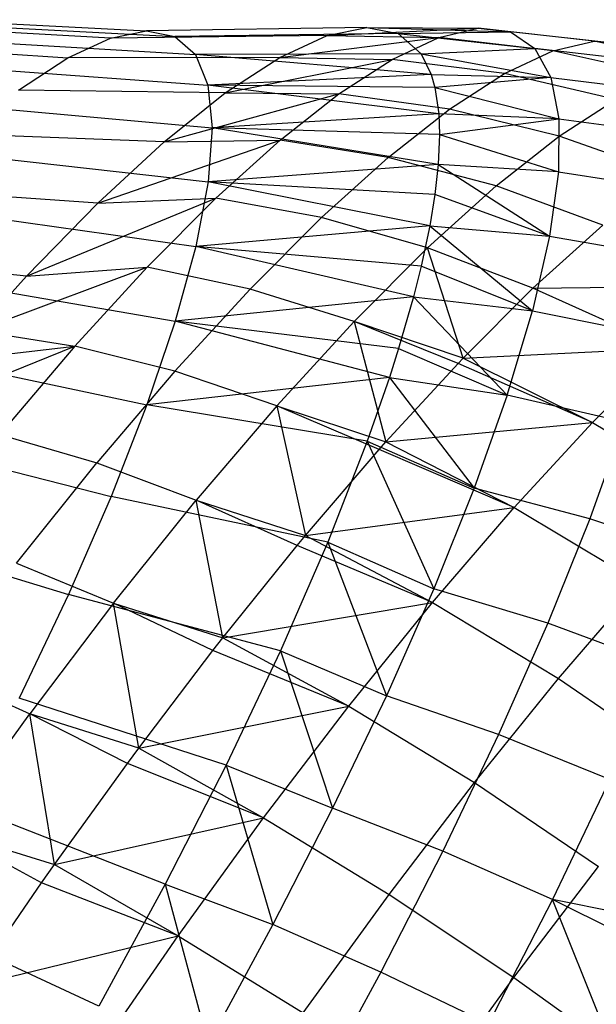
# Model space of a CAD drawing. Extents: x -11.4 to 11.4, y 1.8 to 24.6.
# Tile 43 of 199: x -1.193 to -0.806, y 6.746 to 7.407. Entities that reach past the tile are written whole.
import ezdxf

# ---------------------------------------------------------------- set-up
doc = ezdxf.new("R2010")
doc.units = 0
doc.header["$MEASUREMENT"] = 0
doc.layers.get('0').update_dxf_attribs({"color": 13, "linetype": 'CONTINUOUS'})

# ---------------------------------------------------------------- blocks, each defined once
blk = doc.blocks.new('GRUPUJ_4')
at = {"color": 0}
for p, q in [((10.14893, 5.56479, 4.27517), (10.29659, 5.5573, 4.23759)), ((10.14893, 5.56479, 4.27517), (10.29659, 5.5573, 4.23759)), ((10.27252, 5.55248, 4.15365), (10.12715, 5.56042, 4.1992)), ((10.27252, 5.55248, 4.15365), (10.12715, 5.56042, 4.1992)), ((10.16618, 5.56143, 4.35235), (10.31565, 5.5536, 4.32285)), ((10.16618, 5.56143, 4.35235), (10.31565, 5.5536, 4.32285)), ((10.27252, 5.55248, 4.15365), (10.29659, 5.5573, 4.23759)), ((10.27252, 5.55248, 4.15365), (10.29659, 5.5573, 4.23759)), ((10.44439, 5.55956, 4.1999), (10.29659, 5.5573, 4.23759)), ((10.44439, 5.55956, 4.1999), (10.29659, 5.5573, 4.23759)), ((10.29659, 5.5573, 4.23759), (10.31565, 5.5536, 4.32285)), ((10.29659, 5.5573, 4.23759), (10.31565, 5.5536, 4.32285)), ((10.41778, 5.55422, 4.10708), (10.44439, 5.55956, 4.1999)), ((10.41778, 5.55422, 4.10708), (10.44439, 5.55956, 4.1999)), ((10.41778, 5.55422, 4.10708), (10.51916, 5.55901, 4.16664)), ((10.41778, 5.55422, 4.10708), (10.51916, 5.55901, 4.16664)), ((10.44439, 5.55956, 4.1999), (10.51916, 5.55901, 4.16664)), ((10.44439, 5.55956, 4.1999), (10.51916, 5.55901, 4.16664)), ((10.44439, 5.55956, 4.1999), (10.54071, 5.55656, 4.2587)), ((10.44439, 5.55956, 4.1999), (10.54071, 5.55656, 4.2587)), ((10.44439, 5.55956, 4.1999), (10.46547, 5.55546, 4.29419)), ((10.44439, 5.55956, 4.1999), (10.46547, 5.55546, 4.29419)), ((10.4926, 5.55285, 4.07608), (10.51916, 5.55901, 4.16664)), ((10.4926, 5.55285, 4.07608), (10.51916, 5.55901, 4.16664)), ((10.59681, 5.55036, 4.14636), (10.51916, 5.55901, 4.16664)), ((10.59681, 5.55036, 4.14636), (10.51916, 5.55901, 4.16664)), ((10.51916, 5.55901, 4.16664), (10.54071, 5.55656, 4.2587)), ((10.51916, 5.55901, 4.16664), (10.54071, 5.55656, 4.2587)), ((10.17868, 5.5504, 4.42973), (10.32945, 5.54141, 4.40834)), ((10.17868, 5.5504, 4.42973), (10.32945, 5.54141, 4.40834)), ((10.24376, 5.53917, 4.07215), (10.27252, 5.55248, 4.15365)), ((10.24376, 5.53917, 4.07215), (10.27252, 5.55248, 4.15365)), ((10.41778, 5.55422, 4.10708), (10.27252, 5.55248, 4.15365)), ((10.41778, 5.55422, 4.10708), (10.27252, 5.55248, 4.15365)), ((10.46547, 5.55546, 4.29419), (10.31565, 5.5536, 4.32285)), ((10.46547, 5.55546, 4.29419), (10.31565, 5.5536, 4.32285)), ((10.31565, 5.5536, 4.32285), (10.32945, 5.54141, 4.40834)), ((10.31565, 5.5536, 4.32285), (10.32945, 5.54141, 4.40834)), ((10.38598, 5.53951, 4.01695), (10.41778, 5.55422, 4.10708)), ((10.38598, 5.53951, 4.01695), (10.41778, 5.55422, 4.10708)), ((10.38598, 5.53951, 4.01695), (10.4926, 5.55285, 4.07608)), ((10.38598, 5.53951, 4.01695), (10.4926, 5.55285, 4.07608)), ((10.41778, 5.55422, 4.10708), (10.4926, 5.55285, 4.07608)), ((10.41778, 5.55422, 4.10708), (10.4926, 5.55285, 4.07608)), ((10.46133, 5.53815, 3.98804), (10.4926, 5.55285, 4.07608)), ((10.46133, 5.53815, 3.98804), (10.4926, 5.55285, 4.07608)), ((10.46547, 5.55546, 4.29419), (10.54071, 5.55656, 4.2587)), ((10.46547, 5.55546, 4.29419), (10.54071, 5.55656, 4.2587)), ((10.46547, 5.55546, 4.29419), (10.55701, 5.54554, 4.35121)), ((10.46547, 5.55546, 4.29419), (10.55701, 5.54554, 4.35121)), ((10.46547, 5.55546, 4.29419), (10.48073, 5.54197, 4.38872)), ((10.46547, 5.55546, 4.29419), (10.48073, 5.54197, 4.38872)), ((10.56923, 5.54397, 4.05231), (10.4926, 5.55285, 4.07608)), ((10.56923, 5.54397, 4.05231), (10.4926, 5.55285, 4.07608)), ((10.6192, 5.54783, 4.24197), (10.54071, 5.55656, 4.2587)), ((10.54071, 5.55656, 4.2587), (10.55701, 5.54554, 4.35121)), ((10.6192, 5.54783, 4.24197), (10.54071, 5.55656, 4.2587)), ((10.54071, 5.55656, 4.2587), (10.55701, 5.54554, 4.35121)), ((10.56923, 5.54397, 4.05231), (10.59681, 5.55036, 4.14636)), ((10.56923, 5.54397, 4.05231), (10.59681, 5.55036, 4.14636)), ((10.67324, 5.53355, 4.12657), (10.59681, 5.55036, 4.14636)), ((10.59681, 5.55036, 4.14636), (10.6192, 5.54783, 4.24197)), ((10.67324, 5.53355, 4.12657), (10.59681, 5.55036, 4.14636)), ((10.59681, 5.55036, 4.14636), (10.6192, 5.54783, 4.24197)), ((10.10112, 5.54838, 4.12542), (10.24376, 5.53917, 4.07215)), ((10.10112, 5.54838, 4.12542), (10.24376, 5.53917, 4.07215)), ((10.48073, 5.54197, 4.38872), (10.55701, 5.54554, 4.35121)), ((10.48073, 5.54197, 4.38872), (10.55701, 5.54554, 4.35121)), ((10.53675, 5.52871, 3.96087), (10.56923, 5.54397, 4.05231)), ((10.53675, 5.52871, 3.96087), (10.56923, 5.54397, 4.05231)), ((10.55701, 5.54554, 4.35121), (10.56787, 5.52607, 4.44312)), ((10.63612, 5.53638, 4.33804), (10.55701, 5.54554, 4.35121)), ((10.63612, 5.53638, 4.33804), (10.55701, 5.54554, 4.35121)), ((10.55701, 5.54554, 4.35121), (10.56787, 5.52607, 4.44312)), ((10.64486, 5.52697, 4.0298), (10.56923, 5.54397, 4.05231)), ((10.64486, 5.52697, 4.0298), (10.56923, 5.54397, 4.05231)), ((10.21069, 5.51757, 3.99413), (10.24376, 5.53917, 4.07215)), ((10.21069, 5.51757, 3.99413), (10.24376, 5.53917, 4.07215)), ((10.38598, 5.53951, 4.01695), (10.24376, 5.53917, 4.07215)), ((10.38598, 5.53951, 4.01695), (10.24376, 5.53917, 4.07215)), ((10.48073, 5.54197, 4.38872), (10.32945, 5.54141, 4.40834)), ((10.48073, 5.54197, 4.38872), (10.32945, 5.54141, 4.40834)), ((10.48753, 5.52799, 4.45074), (10.32945, 5.54141, 4.40834)), ((10.32945, 5.54141, 4.40834), (10.33782, 5.52088, 4.49293)), ((10.48753, 5.52799, 4.45074), (10.32945, 5.54141, 4.40834)), ((10.32945, 5.54141, 4.40834), (10.33782, 5.52088, 4.49293)), ((10.3494, 5.51562, 3.93068), (10.38598, 5.53951, 4.01695)), ((10.3494, 5.51562, 3.93068), (10.38598, 5.53951, 4.01695)), ((10.3494, 5.51562, 3.93068), (10.46133, 5.53815, 3.98804)), ((10.3494, 5.51562, 3.93068), (10.46133, 5.53815, 3.98804)), ((10.38598, 5.53951, 4.01695), (10.46133, 5.53815, 3.98804)), ((10.38598, 5.53951, 4.01695), (10.46133, 5.53815, 3.98804)), ((10.42571, 5.51509, 3.90351), (10.46133, 5.53815, 3.98804)), ((10.42571, 5.51509, 3.90351), (10.46133, 5.53815, 3.98804)), ((10.53675, 5.52871, 3.96087), (10.46133, 5.53815, 3.98804)), ((10.53675, 5.52871, 3.96087), (10.46133, 5.53815, 3.98804)), ((10.48073, 5.54197, 4.38872), (10.56787, 5.52607, 4.44312)), ((10.48073, 5.54197, 4.38872), (10.48753, 5.52799, 4.45074)), ((10.48073, 5.54197, 4.38872), (10.56787, 5.52607, 4.44312)), ((10.48073, 5.54197, 4.38872), (10.48753, 5.52799, 4.45074)), ((10.18625, 5.53182, 4.5063), (10.33782, 5.52088, 4.49293)), ((10.18625, 5.53182, 4.5063), (10.33782, 5.52088, 4.49293)), ((10.48753, 5.52799, 4.45074), (10.33782, 5.52088, 4.49293)), ((10.48753, 5.52799, 4.45074), (10.33782, 5.52088, 4.49293)), ((10.48753, 5.52799, 4.45074), (10.56787, 5.52607, 4.44312)), ((10.48753, 5.52799, 4.45074), (10.56787, 5.52607, 4.44312)), ((10.48753, 5.52799, 4.45074), (10.48999, 5.51928, 4.48227)), ((10.48753, 5.52799, 4.45074), (10.48999, 5.51928, 4.48227)), ((10.56787, 5.52607, 4.44312), (10.48999, 5.51928, 4.48227)), ((10.56787, 5.52607, 4.44312), (10.48999, 5.51928, 4.48227)), ((10.49976, 5.50475, 3.87309), (10.53675, 5.52871, 3.96087)), ((10.49976, 5.50475, 3.87309), (10.53675, 5.52871, 3.96087)), ((10.61146, 5.51127, 3.93573), (10.53675, 5.52871, 3.96087)), ((10.61146, 5.51127, 3.93573), (10.53675, 5.52871, 3.96087)), ((10.56787, 5.52607, 4.44312), (10.6474, 5.51616, 4.4335)), ((10.56787, 5.52607, 4.44312), (10.57318, 5.49837, 4.53339)), ((10.56787, 5.52607, 4.44312), (10.6474, 5.51616, 4.4335)), ((10.56787, 5.52607, 4.44312), (10.57318, 5.49837, 4.53339)), ((10.3494, 5.51562, 3.93068), (10.21069, 5.51757, 3.99413)), ((10.3494, 5.51562, 3.93068), (10.21069, 5.51757, 3.99413)), ((10.49259, 5.50158, 4.5368), (10.33782, 5.52088, 4.49293)), ((10.33782, 5.52088, 4.49293), (10.34065, 5.4923, 4.57553)), ((10.48999, 5.51928, 4.48227), (10.33782, 5.52088, 4.49293)), ((10.49259, 5.50158, 4.5368), (10.33782, 5.52088, 4.49293)), ((10.48999, 5.51928, 4.48227), (10.33782, 5.52088, 4.49293)), ((10.33782, 5.52088, 4.49293), (10.34065, 5.4923, 4.57553)), ((10.48999, 5.51928, 4.48227), (10.57318, 5.49837, 4.53339)), ((10.48999, 5.51928, 4.48227), (10.57318, 5.49837, 4.53339)), ((10.48999, 5.51928, 4.48227), (10.49259, 5.50158, 4.5368)), ((10.48999, 5.51928, 4.48227), (10.49259, 5.50158, 4.5368)), ((10.30853, 5.48286, 3.84939), (10.3494, 5.51562, 3.93068)), ((10.30853, 5.48286, 3.84939), (10.3494, 5.51562, 3.93068)), ((10.30853, 5.48286, 3.84939), (10.42571, 5.51509, 3.90351)), ((10.30853, 5.48286, 3.84939), (10.42571, 5.51509, 3.90351)), ((10.3494, 5.51562, 3.93068), (10.42571, 5.51509, 3.90351)), ((10.3494, 5.51562, 3.93068), (10.42571, 5.51509, 3.90351)), ((10.38614, 5.48392, 3.82347), (10.42571, 5.51509, 3.90351)), ((10.38614, 5.48392, 3.82347), (10.42571, 5.51509, 3.90351)), ((10.49976, 5.50475, 3.87309), (10.42571, 5.51509, 3.90351)), ((10.49976, 5.50475, 3.87309), (10.42571, 5.51509, 3.90351)), ((10.57339, 5.48663, 3.84542), (10.61146, 5.51127, 3.93573)), ((10.57339, 5.48663, 3.84542), (10.61146, 5.51127, 3.93573)), ((10.18881, 5.50595, 4.58106), (10.34065, 5.4923, 4.57553)), ((10.18881, 5.50595, 4.58106), (10.34065, 5.4923, 4.57553)), ((10.45867, 5.47238, 3.78995), (10.49976, 5.50475, 3.87309)), ((10.45867, 5.47238, 3.78995), (10.49976, 5.50475, 3.87309)), ((10.57339, 5.48663, 3.84542), (10.49976, 5.50475, 3.87309)), ((10.57339, 5.48663, 3.84542), (10.49976, 5.50475, 3.87309)), ((10.49259, 5.50158, 4.5368), (10.34065, 5.4923, 4.57553)), ((10.49259, 5.50158, 4.5368), (10.34065, 5.4923, 4.57553)), ((10.57318, 5.49837, 4.53339), (10.49259, 5.50158, 4.5368)), ((10.49259, 5.50158, 4.5368), (10.49312, 5.48767, 4.57361)), ((10.57318, 5.49837, 4.53339), (10.49259, 5.50158, 4.5368)), ((10.49259, 5.50158, 4.5368), (10.49312, 5.48767, 4.57361)), ((10.49312, 5.48767, 4.57361), (10.57318, 5.49837, 4.53339)), ((10.49312, 5.48767, 4.57361), (10.57318, 5.49837, 4.53339)), ((10.57318, 5.49837, 4.53339), (10.57286, 5.46275, 4.62101)), ((10.57318, 5.49837, 4.53339), (10.57286, 5.46275, 4.62101)), ((10.57318, 5.49837, 4.53339), (10.65291, 5.48739, 4.52725)), ((10.57318, 5.49837, 4.53339), (10.65291, 5.48739, 4.52725)), ((10.34065, 5.4923, 4.57553), (10.3379, 5.45603, 4.65505)), ((10.34065, 5.4923, 4.57553), (10.3379, 5.45603, 4.65505)), ((10.49229, 5.46763, 4.62031), (10.34065, 5.4923, 4.57553)), ((10.49312, 5.48767, 4.57361), (10.34065, 5.4923, 4.57553)), ((10.49229, 5.46763, 4.62031), (10.34065, 5.4923, 4.57553)), ((10.49312, 5.48767, 4.57361), (10.34065, 5.4923, 4.57553)), ((10.30853, 5.48286, 3.84939), (10.17373, 5.48795, 3.92062)), ((10.30853, 5.48286, 3.84939), (10.17373, 5.48795, 3.92062)), ((10.49312, 5.48767, 4.57361), (10.49229, 5.46763, 4.62031)), ((10.49312, 5.48767, 4.57361), (10.49229, 5.46763, 4.62031)), ((10.49312, 5.48767, 4.57361), (10.57286, 5.46275, 4.62101)), ((10.49312, 5.48767, 4.57361), (10.57286, 5.46275, 4.62101)), ((10.53111, 5.45332, 3.75989), (10.57339, 5.48663, 3.84542)), ((10.53111, 5.45332, 3.75989), (10.57339, 5.48663, 3.84542)), ((10.64584, 5.4609, 3.8208), (10.57339, 5.48663, 3.84542)), ((10.64584, 5.4609, 3.8208), (10.57339, 5.48663, 3.84542)), ((10.26389, 5.44167, 3.77414), (10.38614, 5.48392, 3.82347)), ((10.26389, 5.44167, 3.77414), (10.38614, 5.48392, 3.82347)), ((10.26389, 5.44167, 3.77414), (10.30853, 5.48286, 3.84939)), ((10.26389, 5.44167, 3.77414), (10.30853, 5.48286, 3.84939)), ((10.30853, 5.48286, 3.84939), (10.38614, 5.48392, 3.82347)), ((10.30853, 5.48286, 3.84939), (10.38614, 5.48392, 3.82347)), ((10.34307, 5.445, 3.7488), (10.38614, 5.48392, 3.82347)), ((10.34307, 5.445, 3.7488), (10.38614, 5.48392, 3.82347)), ((10.45867, 5.47238, 3.78995), (10.38614, 5.48392, 3.82347)), ((10.45867, 5.47238, 3.78995), (10.38614, 5.48392, 3.82347)), ((10.18632, 5.47312, 4.65304), (10.3379, 5.45603, 4.65505)), ((10.18632, 5.47312, 4.65304), (10.3379, 5.45603, 4.65505)), ((10.41393, 5.43196, 3.71241), (10.45867, 5.47238, 3.78995)), ((10.41393, 5.43196, 3.71241), (10.45867, 5.47238, 3.78995)), ((10.53111, 5.45332, 3.75989), (10.45867, 5.47238, 3.78995)), ((10.53111, 5.45332, 3.75989), (10.45867, 5.47238, 3.78995)), ((10.49229, 5.46763, 4.62031), (10.3379, 5.45603, 4.65505)), ((10.49229, 5.46763, 4.62031), (10.3379, 5.45603, 4.65505)), ((10.49229, 5.46763, 4.62031), (10.49007, 5.44756, 4.66155)), ((10.49229, 5.46763, 4.62031), (10.49007, 5.44756, 4.66155)), ((10.57286, 5.46275, 4.62101), (10.49229, 5.46763, 4.62031)), ((10.49229, 5.46763, 4.62031), (10.56692, 5.41961, 4.70496)), ((10.57286, 5.46275, 4.62101), (10.49229, 5.46763, 4.62031)), ((10.49229, 5.46763, 4.62031), (10.56692, 5.41961, 4.70496)), ((10.57286, 5.46275, 4.62101), (10.56692, 5.41961, 4.70496)), ((10.57286, 5.46275, 4.62101), (10.56692, 5.41961, 4.70496)), ((10.57286, 5.46275, 4.62101), (10.65258, 5.45039, 4.61824)), ((10.57286, 5.46275, 4.62101), (10.65258, 5.45039, 4.61824)), ((10.3379, 5.45603, 4.65505), (10.3296, 5.41254, 4.73047)), ((10.3379, 5.45603, 4.65505), (10.3296, 5.41254, 4.73047)), ((10.49007, 5.44756, 4.66155), (10.3379, 5.45603, 4.65505)), ((10.48663, 5.42651, 4.70034), (10.3379, 5.45603, 4.65505)), ((10.49007, 5.44756, 4.66155), (10.3379, 5.45603, 4.65505)), ((10.48663, 5.42651, 4.70034), (10.3379, 5.45603, 4.65505)), ((10.48509, 5.41174, 3.68011), (10.53111, 5.45332, 3.75989)), ((10.48509, 5.41174, 3.68011), (10.53111, 5.45332, 3.75989)), ((10.60273, 5.42694, 3.73359), (10.53111, 5.45332, 3.75989)), ((10.60273, 5.42694, 3.73359), (10.53111, 5.45332, 3.75989)), ((10.26389, 5.44167, 3.77414), (10.13336, 5.4507, 3.85257)), ((10.26389, 5.44167, 3.77414), (10.13336, 5.4507, 3.85257)), ((10.21607, 5.39258, 3.70592), (10.34307, 5.445, 3.7488)), ((10.21607, 5.39258, 3.70592), (10.34307, 5.445, 3.7488)), ((10.26389, 5.44167, 3.77414), (10.34307, 5.445, 3.7488)), ((10.26389, 5.44167, 3.77414), (10.34307, 5.445, 3.7488)), ((10.29699, 5.39876, 3.68037), (10.34307, 5.445, 3.7488)), ((10.29699, 5.39876, 3.68037), (10.34307, 5.445, 3.7488)), ((10.41393, 5.43196, 3.71241), (10.34307, 5.445, 3.7488)), ((10.41393, 5.43196, 3.71241), (10.34307, 5.445, 3.7488)), ((10.49007, 5.44756, 4.66155), (10.48663, 5.42651, 4.70034)), ((10.49007, 5.44756, 4.66155), (10.48663, 5.42651, 4.70034)), ((10.56692, 5.41961, 4.70496), (10.49007, 5.44756, 4.66155)), ((10.56692, 5.41961, 4.70496), (10.49007, 5.44756, 4.66155)), ((10.21607, 5.39258, 3.70592), (10.26389, 5.44167, 3.77414)), ((10.21607, 5.39258, 3.70592), (10.26389, 5.44167, 3.77414)), ((10.17881, 5.43376, 4.7213), (10.3296, 5.41254, 4.73047)), ((10.17881, 5.43376, 4.7213), (10.3296, 5.41254, 4.73047)), ((10.36607, 5.38394, 3.64134), (10.41393, 5.43196, 3.71241)), ((10.36607, 5.38394, 3.64134), (10.41393, 5.43196, 3.71241)), ((10.48509, 5.41174, 3.68011), (10.41393, 5.43196, 3.71241)), ((10.48509, 5.41174, 3.68011), (10.41393, 5.43196, 3.71241)), ((10.48663, 5.42651, 4.70034), (10.3296, 5.41254, 4.73047)), ((10.48663, 5.42651, 4.70034), (10.3296, 5.41254, 4.73047)), ((10.48663, 5.42651, 4.70034), (10.4809, 5.39947, 4.74494)), ((10.48663, 5.42651, 4.70034), (10.4809, 5.39947, 4.74494)), ((10.48663, 5.42651, 4.70034), (10.56692, 5.41961, 4.70496)), ((10.48663, 5.42651, 4.70034), (10.56692, 5.41961, 4.70496)), ((10.48663, 5.42651, 4.70034), (10.55544, 5.36945, 4.78432)), ((10.48663, 5.42651, 4.70034), (10.55544, 5.36945, 4.78432)), ((10.5558, 5.38454, 3.65224), (10.60273, 5.42694, 3.73359)), ((10.5558, 5.38454, 3.65224), (10.60273, 5.42694, 3.73359)), ((10.56692, 5.41961, 4.70496), (10.55544, 5.36945, 4.78432)), ((10.56692, 5.41961, 4.70496), (10.55544, 5.36945, 4.78432)), ((10.56692, 5.41961, 4.70496), (10.64642, 5.4056, 4.70544)), ((10.56692, 5.41961, 4.70496), (10.64642, 5.4056, 4.70544)), ((10.3296, 5.41254, 4.73047), (10.31586, 5.36241, 4.80079)), ((10.3296, 5.41254, 4.73047), (10.31586, 5.36241, 4.80079)), ((10.4809, 5.39947, 4.74494), (10.3296, 5.41254, 4.73047)), ((10.4809, 5.39947, 4.74494), (10.3296, 5.41254, 4.73047)), ((10.47568, 5.3787, 4.77598), (10.3296, 5.41254, 4.73047)), ((10.47568, 5.3787, 4.77598), (10.3296, 5.41254, 4.73047)), ((10.43585, 5.36233, 3.60699), (10.48509, 5.41174, 3.68011)), ((10.43585, 5.36233, 3.60699), (10.48509, 5.41174, 3.68011)), ((10.5558, 5.38454, 3.65224), (10.48509, 5.41174, 3.68011)), ((10.5558, 5.38454, 3.65224), (10.48509, 5.41174, 3.68011)), ((10.50903, 5.33776, 3.58242), (10.48509, 5.41174, 3.68011)), ((10.50903, 5.33776, 3.58242), (10.48509, 5.41174, 3.68011)), ((10.21607, 5.39258, 3.70592), (10.09012, 5.4063, 3.79088)), ((10.21607, 5.39258, 3.70592), (10.09012, 5.4063, 3.79088)), ((10.18301, 5.35609, 3.66511), (10.29699, 5.39876, 3.68037)), ((10.18301, 5.35609, 3.66511), (10.29699, 5.39876, 3.68037)), ((10.21607, 5.39258, 3.70592), (10.29699, 5.39876, 3.68037)), ((10.21607, 5.39258, 3.70592), (10.29699, 5.39876, 3.68037)), ((10.24841, 5.34574, 3.61894), (10.29699, 5.39876, 3.68037)), ((10.24841, 5.34574, 3.61894), (10.29699, 5.39876, 3.68037)), ((10.36607, 5.38394, 3.64134), (10.29699, 5.39876, 3.68037)), ((10.36607, 5.38394, 3.64134), (10.29699, 5.39876, 3.68037)), ((10.4809, 5.39947, 4.74494), (10.47568, 5.3787, 4.77598)), ((10.4809, 5.39947, 4.74494), (10.47568, 5.3787, 4.77598)), ((10.55544, 5.36945, 4.78432), (10.4809, 5.39947, 4.74494)), ((10.55544, 5.36945, 4.78432), (10.4809, 5.39947, 4.74494)), ((10.18301, 5.35609, 3.66511), (10.21607, 5.39258, 3.70592)), ((10.18301, 5.35609, 3.66511), (10.21607, 5.39258, 3.70592)), ((10.16638, 5.38838, 4.78495), (10.31586, 5.36241, 4.80079)), ((10.16638, 5.38838, 4.78495), (10.31586, 5.36241, 4.80079)), ((10.5558, 5.38454, 3.65224), (10.69223, 5.38621, 3.70849)), ((10.5558, 5.38454, 3.65224), (10.69223, 5.38621, 3.70849)), ((10.31562, 5.32887, 3.57754), (10.36607, 5.38394, 3.64134)), ((10.31562, 5.32887, 3.57754), (10.36607, 5.38394, 3.64134)), ((10.47568, 5.3787, 4.77598), (10.31586, 5.36241, 4.80079)), ((10.47568, 5.3787, 4.77598), (10.31586, 5.36241, 4.80079)), ((10.43585, 5.36233, 3.60699), (10.36607, 5.38394, 3.64134)), ((10.43585, 5.36233, 3.60699), (10.36607, 5.38394, 3.64134)), ((10.47568, 5.3787, 4.77598), (10.46571, 5.34403, 4.82271)), ((10.47568, 5.3787, 4.77598), (10.46571, 5.34403, 4.82271)), ((10.47568, 5.3787, 4.77598), (10.53853, 5.31284, 4.85817)), ((10.47568, 5.3787, 4.77598), (10.55544, 5.36945, 4.78432)), ((10.47568, 5.3787, 4.77598), (10.55544, 5.36945, 4.78432)), ((10.47568, 5.3787, 4.77598), (10.53853, 5.31284, 4.85817)), ((10.50903, 5.33776, 3.58242), (10.5558, 5.38454, 3.65224)), ((10.50903, 5.33776, 3.58242), (10.5558, 5.38454, 3.65224)), ((10.64561, 5.34428, 3.62714), (10.5558, 5.38454, 3.65224)), ((10.64561, 5.34428, 3.62714), (10.5558, 5.38454, 3.65224)), ((10.53853, 5.31284, 4.85817), (10.55544, 5.36945, 4.78432)), ((10.53853, 5.31284, 4.85817), (10.55544, 5.36945, 4.78432)), ((10.55544, 5.36945, 4.78432), (10.63449, 5.3535, 4.78785)), ((10.55544, 5.36945, 4.78432), (10.63449, 5.3535, 4.78785)), ((10.31586, 5.36241, 4.80079), (10.29687, 5.30628, 4.8651)), ((10.31586, 5.36241, 4.80079), (10.29687, 5.30628, 4.8651)), ((10.45957, 5.32473, 4.84638), (10.31586, 5.36241, 4.80079)), ((10.46571, 5.34403, 4.82271), (10.31586, 5.36241, 4.80079)), ((10.45957, 5.32473, 4.84638), (10.31586, 5.36241, 4.80079)), ((10.46571, 5.34403, 4.82271), (10.31586, 5.36241, 4.80079)), ((10.38395, 5.30568, 3.54135), (10.43585, 5.36233, 3.60699)), ((10.38395, 5.30568, 3.54135), (10.43585, 5.36233, 3.60699)), ((10.43585, 5.36233, 3.60699), (10.45717, 5.28148, 3.51602)), ((10.5056, 5.33417, 3.57768), (10.43585, 5.36233, 3.60699)), ((10.43585, 5.36233, 3.60699), (10.45717, 5.28148, 3.51602)), ((10.50903, 5.33776, 3.58242), (10.43585, 5.36233, 3.60699)), ((10.50903, 5.33776, 3.58242), (10.43585, 5.36233, 3.60699)), ((10.5056, 5.33417, 3.57768), (10.43585, 5.36233, 3.60699)), ((10.18301, 5.35609, 3.66511), (10.24841, 5.34574, 3.61894)), ((10.18301, 5.35609, 3.66511), (10.24841, 5.34574, 3.61894)), ((10.13486, 5.29965, 3.61389), (10.24841, 5.34574, 3.61894)), ((10.13486, 5.29965, 3.61389), (10.24841, 5.34574, 3.61894)), ((10.16569, 5.33622, 3.64561), (10.24841, 5.34574, 3.61894)), ((10.16569, 5.33622, 3.64561), (10.24841, 5.34574, 3.61894)), ((10.24841, 5.34574, 3.61894), (10.19789, 5.28652, 3.5652)), ((10.24841, 5.34574, 3.61894), (10.19789, 5.28652, 3.5652)), ((10.31562, 5.32887, 3.57754), (10.24841, 5.34574, 3.61894)), ((10.31562, 5.32887, 3.57754), (10.24841, 5.34574, 3.61894)), ((10.46571, 5.34403, 4.82271), (10.45957, 5.32473, 4.84638)), ((10.46571, 5.34403, 4.82271), (10.45957, 5.32473, 4.84638)), ((10.46571, 5.34403, 4.82271), (10.53853, 5.31284, 4.85817)), ((10.46571, 5.34403, 4.82271), (10.53853, 5.31284, 4.85817)), ((10.50903, 5.33776, 3.58242), (10.64561, 5.34428, 3.62714)), ((10.50903, 5.33776, 3.58242), (10.64561, 5.34428, 3.62714)), ((10.59574, 5.29453, 3.55241), (10.64561, 5.34428, 3.62714)), ((10.59574, 5.29453, 3.55241), (10.64561, 5.34428, 3.62714)), ((10.14919, 5.33757, 4.84316), (10.29687, 5.30628, 4.8651)), ((10.14919, 5.33757, 4.84316), (10.29687, 5.30628, 4.8651)), ((10.45717, 5.28148, 3.51602), (10.5056, 5.33417, 3.57768)), ((10.45717, 5.28148, 3.51602), (10.5056, 5.33417, 3.57768)), ((10.5056, 5.33417, 3.57768), (10.50903, 5.33776, 3.58242)), ((10.5056, 5.33417, 3.57768), (10.50903, 5.33776, 3.58242)), ((10.59574, 5.29453, 3.55241), (10.5056, 5.33417, 3.57768)), ((10.59574, 5.29453, 3.55241), (10.5056, 5.33417, 3.57768)), ((10.50903, 5.33776, 3.58242), (10.59574, 5.29453, 3.55241)), ((10.50903, 5.33776, 3.58242), (10.59574, 5.29453, 3.55241)), ((10.31562, 5.32887, 3.57754), (10.26316, 5.26738, 3.52173)), ((10.31562, 5.32887, 3.57754), (10.26316, 5.26738, 3.52173)), ((10.38395, 5.30568, 3.54135), (10.31562, 5.32887, 3.57754)), ((10.38395, 5.30568, 3.54135), (10.31562, 5.32887, 3.57754)), ((10.45957, 5.32473, 4.84638), (10.29687, 5.30628, 4.8651)), ((10.45957, 5.32473, 4.84638), (10.29687, 5.30628, 4.8651)), ((10.45957, 5.32473, 4.84638), (10.44471, 5.28196, 4.89382)), ((10.45957, 5.32473, 4.84638), (10.44471, 5.28196, 4.89382)), ((10.45957, 5.32473, 4.84638), (10.53853, 5.31284, 4.85817)), ((10.45957, 5.32473, 4.84638), (10.53853, 5.31284, 4.85817)), ((10.45957, 5.32473, 4.84638), (10.5164, 5.25041, 4.92568)), ((10.45957, 5.32473, 4.84638), (10.5164, 5.25041, 4.92568)), ((10.53853, 5.31284, 4.85817), (10.5164, 5.25041, 4.92568)), ((10.53853, 5.31284, 4.85817), (10.5164, 5.25041, 4.92568)), ((10.61694, 5.29471, 4.86455), (10.53853, 5.31284, 4.85817)), ((10.61694, 5.29471, 4.86455), (10.53853, 5.31284, 4.85817)), ((10.29687, 5.30628, 4.8651), (10.27287, 5.24489, 4.92256)), ((10.29687, 5.30628, 4.8651), (10.27287, 5.24489, 4.92256)), ((10.44471, 5.28196, 4.89382), (10.29687, 5.30628, 4.8651)), ((10.44471, 5.28196, 4.89382), (10.29687, 5.30628, 4.8651)), ((10.38395, 5.30568, 3.54135), (10.32998, 5.24241, 3.48394)), ((10.38395, 5.30568, 3.54135), (10.32998, 5.24241, 3.48394)), ((10.38395, 5.30568, 3.54135), (10.45717, 5.28148, 3.51602)), ((10.45267, 5.2764, 3.51075), (10.38395, 5.30568, 3.54135)), ((10.38395, 5.30568, 3.54135), (10.45717, 5.28148, 3.51602)), ((10.38395, 5.30568, 3.54135), (10.40322, 5.21862, 3.45767)), ((10.45267, 5.2764, 3.51075), (10.38395, 5.30568, 3.54135)), ((10.38395, 5.30568, 3.54135), (10.40322, 5.21862, 3.45767)), ((10.45717, 5.28148, 3.51602), (10.59574, 5.29453, 3.55241)), ((10.45717, 5.28148, 3.51602), (10.59574, 5.29453, 3.55241)), ((10.54317, 5.23748, 3.4851), (10.59574, 5.29453, 3.55241)), ((10.54317, 5.23748, 3.4851), (10.59574, 5.29453, 3.55241)), ((10.61694, 5.29471, 4.86455), (10.59395, 5.22987, 4.93466)), ((10.61694, 5.29471, 4.86455), (10.59395, 5.22987, 4.93466)), ((10.59574, 5.29453, 3.55241), (10.68051, 5.2438, 3.52942)), ((10.59574, 5.29453, 3.55241), (10.68051, 5.2438, 3.52942)), ((10.19789, 5.28652, 3.5652), (10.26316, 5.26738, 3.52173)), ((10.19789, 5.28652, 3.5652), (10.26316, 5.26738, 3.52173)), ((10.12747, 5.282, 4.89517), (10.27287, 5.24489, 4.92256)), ((10.12747, 5.282, 4.89517), (10.27287, 5.24489, 4.92256)), ((10.44471, 5.28196, 4.89382), (10.41817, 5.21407, 4.95737)), ((10.44471, 5.28196, 4.89382), (10.41817, 5.21407, 4.95737)), ((10.44471, 5.28196, 4.89382), (10.5164, 5.25041, 4.92568)), ((10.44471, 5.28196, 4.89382), (10.4893, 5.18287, 4.98608)), ((10.44471, 5.28196, 4.89382), (10.5164, 5.25041, 4.92568)), ((10.44471, 5.28196, 4.89382), (10.4893, 5.18287, 4.98608)), ((10.45267, 5.2764, 3.51075), (10.45717, 5.28148, 3.51602)), ((10.45267, 5.2764, 3.51075), (10.45717, 5.28148, 3.51602)), ((10.45717, 5.28148, 3.51602), (10.54317, 5.23748, 3.4851)), ((10.45717, 5.28148, 3.51602), (10.54317, 5.23748, 3.4851)), ((10.40322, 5.21862, 3.45767), (10.45267, 5.2764, 3.51075)), ((10.40322, 5.21862, 3.45767), (10.45267, 5.2764, 3.51075)), ((10.54317, 5.23748, 3.4851), (10.45267, 5.2764, 3.51075)), ((10.54317, 5.23748, 3.4851), (10.45267, 5.2764, 3.51075)), ((10.20928, 5.20015, 3.47456), (10.26316, 5.26738, 3.52173)), ((10.20928, 5.20015, 3.47456), (10.26316, 5.26738, 3.52173)), ((10.26316, 5.26738, 3.52173), (10.32998, 5.24241, 3.48394)), ((10.26316, 5.26738, 3.52173), (10.32998, 5.24241, 3.48394)), ((10.5164, 5.25041, 4.92568), (10.4893, 5.18287, 4.98608)), ((10.5164, 5.25041, 4.92568), (10.4893, 5.18287, 4.98608)), ((10.59395, 5.22987, 4.93466), (10.5164, 5.25041, 4.92568)), ((10.59395, 5.22987, 4.93466), (10.5164, 5.25041, 4.92568)), ((10.27287, 5.24489, 4.92256), (10.24418, 5.17903, 4.97243)), ((10.27287, 5.24489, 4.92256), (10.24418, 5.17903, 4.97243)), ((10.41817, 5.21407, 4.95737), (10.27287, 5.24489, 4.92256)), ((10.41817, 5.21407, 4.95737), (10.27287, 5.24489, 4.92256)), ((10.27454, 5.17325, 3.4354), (10.32998, 5.24241, 3.48394)), ((10.27454, 5.17325, 3.4354), (10.32998, 5.24241, 3.48394)), ((10.39764, 5.21189, 3.45222), (10.32998, 5.24241, 3.48394)), ((10.32998, 5.24241, 3.48394), (10.40322, 5.21862, 3.45767)), ((10.34776, 5.14988, 3.40802), (10.32998, 5.24241, 3.48394)), ((10.39764, 5.21189, 3.45222), (10.32998, 5.24241, 3.48394)), ((10.34776, 5.14988, 3.40802), (10.32998, 5.24241, 3.48394)), ((10.32998, 5.24241, 3.48394), (10.40322, 5.21862, 3.45767)), ((10.40322, 5.21862, 3.45767), (10.54317, 5.23748, 3.4851)), ((10.40322, 5.21862, 3.45767), (10.54317, 5.23748, 3.4851)), ((10.48848, 5.17376, 3.42596), (10.54317, 5.23748, 3.4851)), ((10.48848, 5.17376, 3.42596), (10.54317, 5.23748, 3.4851)), ((10.54317, 5.23748, 3.4851), (10.62779, 5.18659, 3.46192)), ((10.54317, 5.23748, 3.4851), (10.62779, 5.18659, 3.46192)), ((10.59395, 5.22987, 4.93466), (10.5658, 5.15973, 4.99739)), ((10.59395, 5.22987, 4.93466), (10.5658, 5.15973, 4.99739)), ((10.6703, 5.20382, 4.93759), (10.59395, 5.22987, 4.93466)), ((10.6703, 5.20382, 4.93759), (10.59395, 5.22987, 4.93466)), ((10.10149, 5.22239, 4.94031), (10.24418, 5.17903, 4.97243)), ((10.10149, 5.22239, 4.94031), (10.24418, 5.17903, 4.97243)), ((10.41817, 5.21407, 4.95737), (10.38643, 5.14125, 5.01251)), ((10.41817, 5.21407, 4.95737), (10.38643, 5.14125, 5.01251)), ((10.39764, 5.21189, 3.45222), (10.40322, 5.21862, 3.45767)), ((10.39764, 5.21189, 3.45222), (10.40322, 5.21862, 3.45767)), ((10.40322, 5.21862, 3.45767), (10.48848, 5.17376, 3.42596)), ((10.40322, 5.21862, 3.45767), (10.48848, 5.17376, 3.42596)), ((10.41817, 5.21407, 4.95737), (10.45752, 5.11099, 5.0387)), ((10.41817, 5.21407, 4.95737), (10.4893, 5.18287, 4.98608)), ((10.41817, 5.21407, 4.95737), (10.45752, 5.11099, 5.0387)), ((10.41817, 5.21407, 4.95737), (10.4893, 5.18287, 4.98608)), ((10.34776, 5.14988, 3.40802), (10.39764, 5.21189, 3.45222)), ((10.34776, 5.14988, 3.40802), (10.39764, 5.21189, 3.45222)), ((10.48848, 5.17376, 3.42596), (10.39764, 5.21189, 3.45222)), ((10.48848, 5.17376, 3.42596), (10.39764, 5.21189, 3.45222)), ((10.20928, 5.20015, 3.47456), (10.27454, 5.17325, 3.4354)), ((10.20928, 5.20015, 3.47456), (10.27454, 5.17325, 3.4354)), ((10.4893, 5.18287, 4.98608), (10.45752, 5.11099, 5.0387)), ((10.4893, 5.18287, 4.98608), (10.45752, 5.11099, 5.0387)), ((10.5658, 5.15973, 4.99739), (10.4893, 5.18287, 4.98608)), ((10.5658, 5.15973, 4.99739), (10.4893, 5.18287, 4.98608)), ((10.57295, 5.1227, 3.40261), (10.62779, 5.18659, 3.46192)), ((10.57295, 5.1227, 3.40261), (10.62779, 5.18659, 3.46192)), ((10.24418, 5.17903, 4.97243), (10.21115, 5.10957, 5.01405)), ((10.24418, 5.17903, 4.97243), (10.21115, 5.10957, 5.01405)), ((10.38643, 5.14125, 5.01251), (10.24418, 5.17903, 4.97243)), ((10.38643, 5.14125, 5.01251), (10.24418, 5.17903, 4.97243)), ((10.34776, 5.14988, 3.40802), (10.48848, 5.17376, 3.42596)), ((10.34776, 5.14988, 3.40802), (10.48848, 5.17376, 3.42596)), ((10.43227, 5.10408, 3.37563), (10.48848, 5.17376, 3.42596)), ((10.43227, 5.10408, 3.37563), (10.48848, 5.17376, 3.42596)), ((10.48848, 5.17376, 3.42596), (10.57295, 5.1227, 3.40261)), ((10.48848, 5.17376, 3.42596), (10.57295, 5.1227, 3.40261)), ((10.27454, 5.17325, 3.4354), (10.21827, 5.09898, 3.3963)), ((10.27454, 5.17325, 3.4354), (10.21827, 5.09898, 3.3963)), ((10.34111, 5.14137, 3.40273), (10.27454, 5.17325, 3.4354)), ((10.27454, 5.17325, 3.4354), (10.34776, 5.14988, 3.40802)), ((10.34111, 5.14137, 3.40273), (10.27454, 5.17325, 3.4354)), ((10.29141, 5.076, 3.3676), (10.27454, 5.17325, 3.4354)), ((10.29141, 5.076, 3.3676), (10.27454, 5.17325, 3.4354)), ((10.27454, 5.17325, 3.4354), (10.34776, 5.14988, 3.40802)), ((10.5658, 5.15973, 4.99739), (10.53279, 5.08507, 5.05204)), ((10.5658, 5.15973, 4.99739), (10.53279, 5.08507, 5.05204)), ((10.64133, 5.13166, 5.00213), (10.5658, 5.15973, 4.99739)), ((10.64133, 5.13166, 5.00213), (10.5658, 5.15973, 4.99739)), ((10.34111, 5.14137, 3.40273), (10.34776, 5.14988, 3.40802)), ((10.34111, 5.14137, 3.40273), (10.34776, 5.14988, 3.40802)), ((10.34776, 5.14988, 3.40802), (10.43227, 5.10408, 3.37563)), ((10.34776, 5.14988, 3.40802), (10.43227, 5.10408, 3.37563)), ((10.29141, 5.076, 3.3676), (10.34111, 5.14137, 3.40273)), ((10.29141, 5.076, 3.3676), (10.34111, 5.14137, 3.40273)), ((10.43227, 5.10408, 3.37563), (10.34111, 5.14137, 3.40273)), ((10.43227, 5.10408, 3.37563), (10.34111, 5.14137, 3.40273)), ((10.38643, 5.14125, 5.01251), (10.34992, 5.06444, 5.05854)), ((10.38643, 5.14125, 5.01251), (10.34992, 5.06444, 5.05854)), ((10.38643, 5.14125, 5.01251), (10.45752, 5.11099, 5.0387)), ((10.38643, 5.14125, 5.01251), (10.45752, 5.11099, 5.0387)), ((10.38643, 5.14125, 5.01251), (10.42143, 5.03558, 5.08292)), ((10.38643, 5.14125, 5.01251), (10.42143, 5.03558, 5.08292)), ((10.15458, 5.12796, 3.43655), (10.21827, 5.09898, 3.3963)), ((10.15458, 5.12796, 3.43655), (10.21827, 5.09898, 3.3963)), ((10.51658, 5.05282, 3.35214), (10.57295, 5.1227, 3.40261)), ((10.51658, 5.05282, 3.35214), (10.57295, 5.1227, 3.40261)), ((10.57295, 5.1227, 3.40261), (10.65573, 5.06596, 3.38789)), ((10.57295, 5.1227, 3.40261), (10.65573, 5.06596, 3.38789)), ((10.34992, 5.06444, 5.05854), (10.21115, 5.10957, 5.01405)), ((10.34992, 5.06444, 5.05854), (10.21115, 5.10957, 5.01405)), ((10.45752, 5.11099, 5.0387), (10.42143, 5.03558, 5.08292)), ((10.45752, 5.11099, 5.0387), (10.42143, 5.03558, 5.08292)), ((10.53279, 5.08507, 5.05204), (10.45752, 5.11099, 5.0387)), ((10.53279, 5.08507, 5.05204), (10.45752, 5.11099, 5.0387)), ((10.29141, 5.076, 3.3676), (10.43227, 5.10408, 3.37563)), ((10.29141, 5.076, 3.3676), (10.43227, 5.10408, 3.37563)), ((10.37515, 5.0292, 3.33466), (10.43227, 5.10408, 3.37563)), ((10.37515, 5.0292, 3.33466), (10.43227, 5.10408, 3.37563)), ((10.43227, 5.10408, 3.37563), (10.51658, 5.05282, 3.35214)), ((10.43227, 5.10408, 3.37563), (10.51658, 5.05282, 3.35214)), ((10.1618, 5.02043, 3.36707), (10.21827, 5.09898, 3.3963)), ((10.1618, 5.02043, 3.36707), (10.21827, 5.09898, 3.3963)), ((10.28374, 5.06564, 3.36286), (10.21827, 5.09898, 3.3963)), ((10.23478, 4.99781, 3.33686), (10.21827, 5.09898, 3.3963)), ((10.29141, 5.076, 3.3676), (10.21827, 5.09898, 3.3963)), ((10.28374, 5.06564, 3.36286), (10.21827, 5.09898, 3.3963)), ((10.29141, 5.076, 3.3676), (10.21827, 5.09898, 3.3963)), ((10.23478, 4.99781, 3.33686), (10.21827, 5.09898, 3.3963)), ((10.53279, 5.08507, 5.05204), (10.49531, 5.00676, 5.09797)), ((10.53279, 5.08507, 5.05204), (10.49531, 5.00676, 5.09797)), ((10.60738, 5.05485, 5.05834), (10.53279, 5.08507, 5.05204)), ((10.60738, 5.05485, 5.05834), (10.53279, 5.08507, 5.05204)), ((10.28374, 5.06564, 3.36286), (10.29141, 5.076, 3.3676)), ((10.28374, 5.06564, 3.36286), (10.29141, 5.076, 3.3676)), ((10.29141, 5.076, 3.3676), (10.37515, 5.0292, 3.33466)), ((10.29141, 5.076, 3.3676), (10.37515, 5.0292, 3.33466)), ((10.23478, 4.99781, 3.33686), (10.28374, 5.06564, 3.36286)), ((10.23478, 4.99781, 3.33686), (10.28374, 5.06564, 3.36286)), ((10.37515, 5.0292, 3.33466), (10.28374, 5.06564, 3.36286)), ((10.37515, 5.0292, 3.33466), (10.28374, 5.06564, 3.36286)), ((10.34992, 5.06444, 5.05854), (10.3091, 4.98464, 5.09484)), ((10.34992, 5.06444, 5.05854), (10.3091, 4.98464, 5.09484)), ((10.34992, 5.06444, 5.05854), (10.42143, 5.03558, 5.08292)), ((10.34992, 5.06444, 5.05854), (10.38144, 4.9575, 5.11827)), ((10.34992, 5.06444, 5.05854), (10.42143, 5.03558, 5.08292)), ((10.34992, 5.06444, 5.05854), (10.38144, 4.9575, 5.11827)), ((10.60738, 5.05485, 5.05834), (10.56882, 4.97428, 5.1056)), ((10.60738, 5.05485, 5.05834), (10.56882, 4.97428, 5.1056)), ((10.4593, 4.97773, 3.31106), (10.51658, 5.05282, 3.35214)), ((10.4593, 4.97773, 3.31106), (10.51658, 5.05282, 3.35214)), ((10.51658, 5.05282, 3.35214), (10.5998, 4.99663, 3.33781)), ((10.51658, 5.05282, 3.35214), (10.5998, 4.99663, 3.33781)), ((10.3091, 4.98464, 5.09484), (10.17424, 5.03741, 5.04688)), ((10.3091, 4.98464, 5.09484), (10.17424, 5.03741, 5.04688)), ((10.42143, 5.03558, 5.08292), (10.38144, 4.9575, 5.11827)), ((10.42143, 5.03558, 5.08292), (10.38144, 4.9575, 5.11827)), ((10.49531, 5.00676, 5.09797), (10.42143, 5.03558, 5.08292)), ((10.49531, 5.00676, 5.09797), (10.42143, 5.03558, 5.08292)), ((10.23478, 4.99781, 3.33686), (10.37515, 5.0292, 3.33466)), ((10.23478, 4.99781, 3.33686), (10.37515, 5.0292, 3.33466)), ((10.31775, 4.94994, 3.3035), (10.37515, 5.0292, 3.33466)), ((10.31775, 4.94994, 3.3035), (10.37515, 5.0292, 3.33466)), ((10.37515, 5.0292, 3.33466), (10.4593, 4.97773, 3.31106)), ((10.37515, 5.0292, 3.33466), (10.4593, 4.97773, 3.31106)), ((10.22616, 4.98555, 3.33305), (10.1618, 5.02043, 3.36707)), ((10.22616, 4.98555, 3.33305), (10.1618, 5.02043, 3.36707)), ((10.1618, 5.02043, 3.36707), (10.23478, 4.99781, 3.33686)), ((10.1618, 5.02043, 3.36707), (10.23478, 4.99781, 3.33686)), ((10.49531, 5.00676, 5.09797), (10.45378, 4.92566, 5.13467)), ((10.49531, 5.00676, 5.09797), (10.45378, 4.92566, 5.13467)), ((10.56882, 4.97428, 5.1056), (10.49531, 5.00676, 5.09797)), ((10.56882, 4.97428, 5.1056), (10.49531, 5.00676, 5.09797)), ((10.22616, 4.98555, 3.33305), (10.23478, 4.99781, 3.33686)), ((10.22616, 4.98555, 3.33305), (10.23478, 4.99781, 3.33686)), ((10.23478, 4.99781, 3.33686), (10.31775, 4.94994, 3.3035)), ((10.23478, 4.99781, 3.33686), (10.31775, 4.94994, 3.3035)), ((10.54297, 4.92213, 3.29705), (10.5998, 4.99663, 3.33781)), ((10.54297, 4.92213, 3.29705), (10.5998, 4.99663, 3.33781)), ((10.1785, 4.91614, 3.31614), (10.22616, 4.98555, 3.33305)), ((10.1785, 4.91614, 3.31614), (10.22616, 4.98555, 3.33305)), ((10.31775, 4.94994, 3.3035), (10.22616, 4.98555, 3.33305)), ((10.31775, 4.94994, 3.3035), (10.22616, 4.98555, 3.33305)), ((10.3091, 4.98464, 5.09484), (10.26451, 4.9029, 5.12095)), ((10.3091, 4.98464, 5.09484), (10.26451, 4.9029, 5.12095)), ((10.3091, 4.98464, 5.09484), (10.338, 4.87763, 5.14432)), ((10.3091, 4.98464, 5.09484), (10.38144, 4.9575, 5.11827)), ((10.3091, 4.98464, 5.09484), (10.38144, 4.9575, 5.11827)), ((10.3091, 4.98464, 5.09484), (10.338, 4.87763, 5.14432)), ((10.40174, 4.89824, 3.27981), (10.4593, 4.97773, 3.31106)), ((10.40174, 4.89824, 3.27981), (10.4593, 4.97773, 3.31106)), ((10.4593, 4.97773, 3.31106), (10.54297, 4.92213, 3.29705)), ((10.4593, 4.97773, 3.31106), (10.54297, 4.92213, 3.29705)), ((10.56882, 4.97428, 5.1056), (10.52609, 4.89085, 5.14336)), ((10.56882, 4.97428, 5.1056), (10.52609, 4.89085, 5.14336)), ((10.60887, 4.87491, 5.13555), (10.56882, 4.97428, 5.1056)), ((10.65075, 4.95795, 5.09534), (10.56882, 4.97428, 5.1056)), ((10.64117, 4.93849, 5.10574), (10.56882, 4.97428, 5.1056)), ((10.65075, 4.95795, 5.09534), (10.56882, 4.97428, 5.1056)), ((10.64117, 4.93849, 5.10574), (10.56882, 4.97428, 5.1056)), ((10.60887, 4.87491, 5.13555), (10.56882, 4.97428, 5.1056)), ((10.26451, 4.9029, 5.12095), (10.13392, 4.96349, 5.07049)), ((10.26451, 4.9029, 5.12095), (10.13392, 4.96349, 5.07049)), ((10.38144, 4.9575, 5.11827), (10.338, 4.87763, 5.14432)), ((10.38144, 4.9575, 5.11827), (10.338, 4.87763, 5.14432)), ((10.45378, 4.92566, 5.13467), (10.38144, 4.9575, 5.11827)), ((10.45378, 4.92566, 5.13467), (10.38144, 4.9575, 5.11827)), ((10.1785, 4.91614, 3.31614), (10.31775, 4.94994, 3.3035)), ((10.1785, 4.91614, 3.31614), (10.31775, 4.94994, 3.3035)), ((10.2607, 4.86716, 3.2825), (10.31775, 4.94994, 3.3035)), ((10.2607, 4.86716, 3.2825), (10.31775, 4.94994, 3.3035)), ((10.31775, 4.94994, 3.3035), (10.40174, 4.89824, 3.27981)), ((10.31775, 4.94994, 3.3035), (10.40174, 4.89824, 3.27981)), ((10.45378, 4.92566, 5.13467), (10.40867, 4.84271, 5.16173)), ((10.45378, 4.92566, 5.13467), (10.40867, 4.84271, 5.16173)), ((10.52609, 4.89085, 5.14336), (10.45378, 4.92566, 5.13467)), ((10.52609, 4.89085, 5.14336), (10.45378, 4.92566, 5.13467)), ((10.48586, 4.84326, 3.26605), (10.54297, 4.92213, 3.29705)), ((10.48586, 4.84326, 3.26605), (10.54297, 4.92213, 3.29705)), ((10.54297, 4.92213, 3.29705), (10.62526, 4.86299, 3.29278)), ((10.54297, 4.92213, 3.29705), (10.62526, 4.86299, 3.29278))]:
    blk.add_line(p, q, dxfattribs=at)
blk = doc.blocks.new('SATELLITE_M_ZWIS-11230-112')
at = {"color": 0}
blk.add_blockref('GRUPUJ_4', (-11.40464, 1.84184, 0.62927), dxfattribs=at)

msp = doc.modelspace()

# ---------------------------------------------------------------- block references
at = {"color": 0}
msp.add_blockref('SATELLITE_M_ZWIS-11230-112', (0, 0), dxfattribs=at)

doc.saveas('drawing.dxf')
